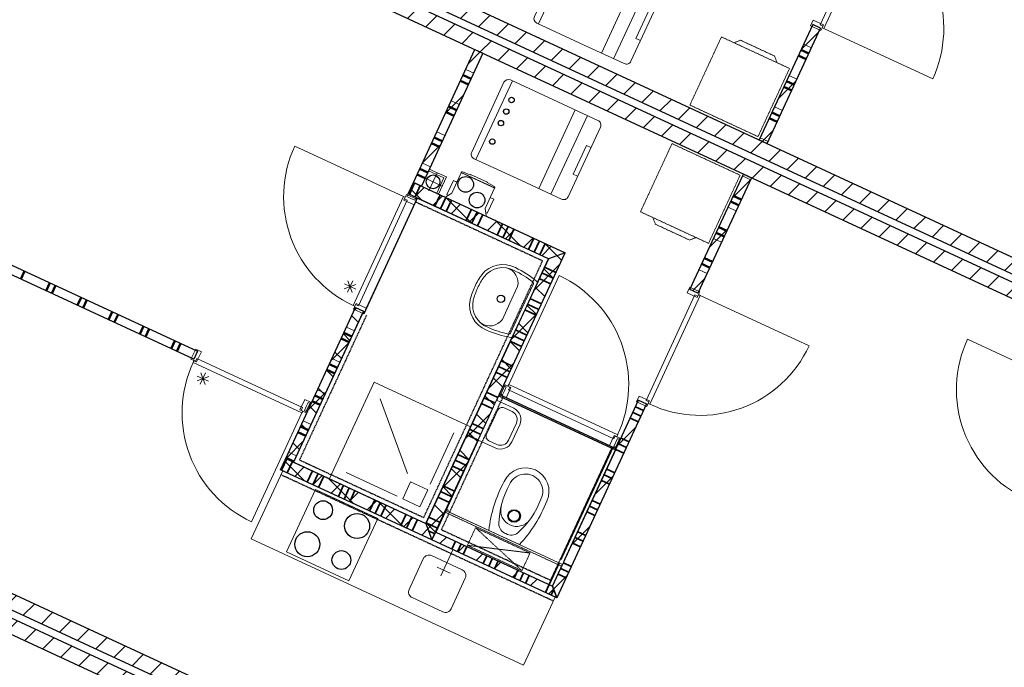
# Model space of a CAD drawing. Extents: x -1000932 to 2054797, y 285738 to 764020.
# Tile 67 of 256: x -338315 to -330443, y 564554 to 569729. Entities that reach past the tile are written whole.
import ezdxf

# ---------------------------------------------------------------- set-up
doc = ezdxf.new("R2010")
doc.units = 0
doc.header["$MEASUREMENT"] = 0
doc.set_wipeout_variables(frame=1)
doc.linetypes.add('DASHED', pattern=[0.75, 0.5, -0.25])
doc.layers.add('31.', color=7, linetype='CONTINUOUS')
doc.layers.add('HATCH_REACTORS', color=7, linetype='CONTINUOUS')
pattern_1 = [(45, (-31791.21, 918770.12), (106.06602, -106.066015), [])]
pattern_2 = [(135, (-31791.21, 918982.25), (106.066017, 106.06602), [])]

msp = doc.modelspace()

# ---------------------------------------------------------------- hatches: boundary and pattern name
at = {"layer": '31.', "linetype": 'Continuous'}
h = msp.add_hatch(dxfattribs=at)
h.set_pattern_fill('ARKEY_P_050A40_12', style=0, pattern_type=0)
h.set_pattern_definition(pattern_1)
h.paths.add_polyline_path([(-328292.776, 566732.061), (-328242.338, 566840.967), (-338178.057, 571443.529), (-338228.526, 571334.654)], flags=0)
h = msp.add_hatch(dxfattribs=at)
h.set_pattern_fill('ARKEY_P_050A40_12', style=0, pattern_type=0)
h.set_pattern_definition(pattern_1)
h.paths.add_polyline_path([(-328317.994, 566677.623), (-328368.432, 566568.748), (-338304.182, 571171.311), (-338253.744, 571280.217)], flags=0)
h = msp.add_hatch(dxfattribs=at)
h.set_pattern_fill('ARKEY_P_050A40_12', style=0, pattern_type=0)
h.set_pattern_definition(pattern_1)
h.paths.add_polyline_path([(-331911.432, 569661.998), (-331974.963, 569691.404), (-332402.651, 568768.154), (-332339.119, 568738.748)], flags=0)
h = msp.add_hatch(dxfattribs=at)
h.set_pattern_fill('ARKEY_P_050A40_12', style=0, pattern_type=0)
h.set_pattern_definition(pattern_1)
h.paths.add_polyline_path([(-334674.682, 569490.029), (-334611.151, 569460.592), (-335102.932, 568398.967), (-335166.463, 568428.404)], flags=0)
h = msp.add_hatch(dxfattribs=at)
h.set_pattern_fill('ARKEY_P_050A40_12', style=0, pattern_type=0)
h.set_pattern_definition(pattern_1)
h.paths.add_polyline_path([(-332892.901, 567543.279), (-332956.432, 567572.686), (-332528.744, 568495.936), (-332465.213, 568466.529)], flags=0)
h = msp.add_hatch(dxfattribs=at)
h.set_pattern_fill('ARKEY_P_050A40_17', style=0, pattern_type=0)
h.set_pattern_definition(pattern_2)
h.paths.add_polyline_path([(-333955.119, 567867.248), (-334087.901, 567818.561), (-335208.494, 568337.654), (-335166.463, 568428.404)], flags=0)
h = msp.add_hatch(dxfattribs=at)
h.set_pattern_fill('ARKEY_P_050A40_18', style=0, pattern_type=0)
h.set_pattern_definition(pattern_1)
h.paths.add_polyline_path([(-333955.119, 567867.248), (-334087.901, 567818.561), (-335208.494, 568337.654), (-335166.463, 568428.404)], flags=0)
h = msp.add_hatch(dxfattribs=at)
h.set_pattern_fill('ARKEY_P_050A40_17', style=0, pattern_type=0)
h.set_pattern_definition(pattern_2)
h.paths.add_polyline_path([(-333955.119, 567867.248), (-334087.901, 567818.561), (-335067.244, 565704.373), (-335018.557, 565571.592)], flags=0)
h = msp.add_hatch(dxfattribs=at)
h.set_pattern_fill('ARKEY_P_050A40_18', style=0, pattern_type=0)
h.set_pattern_definition(pattern_1)
h.paths.add_polyline_path([(-333955.119, 567867.248), (-334087.901, 567818.561), (-335067.244, 565704.373), (-335018.557, 565571.592)], flags=0)
h = msp.add_hatch(dxfattribs=at)
h.set_pattern_fill('ARKEY_P_050A40_17', style=0, pattern_type=0)
h.set_pattern_definition(pattern_2)
h.paths.add_polyline_path([(-335628.807, 567430.279), (-335565.307, 567400.873), (-336124.338, 566194.061), (-336187.838, 566223.467)], flags=0)
h = msp.add_hatch(dxfattribs=at)
h.set_pattern_fill('ARKEY_P_050A40_18', style=0, pattern_type=0)
h.set_pattern_definition(pattern_1)
h.paths.add_polyline_path([(-335628.807, 567430.279), (-335565.307, 567400.873), (-336124.338, 566194.061), (-336187.838, 566223.467)], flags=0)
h = msp.add_hatch(dxfattribs=at)
h.set_pattern_fill('ARKEY_P_050A40_12', style=0, pattern_type=0)
h.set_pattern_definition(pattern_1)
h.paths.add_polyline_path([(-334020.432, 565109.248), (-334054.526, 565202.186), (-333366.244, 566687.998), (-333302.713, 566658.592)], flags=0)
h = msp.add_hatch(dxfattribs=at)
h.set_pattern_fill('ARKEY_P_050A40_17', style=0, pattern_type=0)
h.set_pattern_definition(pattern_2)
h.paths.add_polyline_path([(-335067.244, 565704.373), (-335018.557, 565571.592), (-336229.869, 566132.748), (-336187.838, 566223.467)], flags=0)
h = msp.add_hatch(dxfattribs=at)
h.set_pattern_fill('ARKEY_P_050A40_18', style=0, pattern_type=0)
h.set_pattern_definition(pattern_1)
h.paths.add_polyline_path([(-335067.244, 565704.373), (-335018.557, 565571.592), (-336229.869, 566132.748), (-336187.838, 566223.467)], flags=0)
h = msp.add_hatch(dxfattribs=at)
h.set_pattern_fill('ARKEY_P_050A40_12', style=0, pattern_type=0)
h.set_pattern_definition(pattern_1)
h.paths.add_polyline_path([(-330730.682, 561469.311), (-330680.244, 561578.186), (-340615.963, 566180.779), (-340666.401, 566071.873)], flags=0)
h = msp.add_hatch(dxfattribs=at)
h.set_pattern_fill('ARKEY_P_050A40_12', style=0, pattern_type=0)
h.set_pattern_definition(pattern_1)
h.paths.add_polyline_path([(-330755.901, 561414.873), (-330806.338, 561305.998), (-340742.057, 565908.561), (-340691.619, 566017.436)], flags=0)
h = msp.add_hatch(dxfattribs=at)
h.set_pattern_fill('ARKEY_P_050A40_12', style=0, pattern_type=0)
h.set_pattern_definition(pattern_1)
h.paths.add_polyline_path([(-335018.557, 565571.592), (-334989.119, 565635.123), (-334054.526, 565202.186), (-334020.432, 565109.248)], flags=0)

# ---------------------------------------------------------------- linework, layer by layer
at = {"layer": '31.', "color": 7, "linetype": 'Continuous', "lineweight": 13}
for p, q in [((-331984.994, 569503.217), (-332048.526, 569532.623)), ((-332027.026, 569412.467), (-332090.557, 569441.904)), ((-334684.713, 569301.811), (-334748.244, 569331.248)), ((-332100.588, 569253.686), (-332164.088, 569283.092)), ((-334726.744, 569211.061), (-334790.276, 569240.498)), ((-332142.619, 569162.936), (-332206.151, 569192.373)), ((-334800.307, 569052.279), (-334863.838, 569081.717)), ((-332216.182, 569004.154), (-332279.682, 569033.592)), ((-334842.338, 568961.561), (-334905.869, 568990.967)), ((-332258.213, 568913.404), (-332321.744, 568942.842)), ((-334915.869, 568802.748), (-334979.401, 568832.186)), ((-334957.932, 568712.029), (-335021.432, 568741.436)), ((-332331.776, 568754.623), (-332395.276, 568784.061)), ((-335031.463, 568553.217), (-335094.994, 568582.654)), ((-335073.494, 568462.498), (-335137.026, 568491.936)), ((-332536.088, 568480.061), (-332472.588, 568450.623)), ((-332609.651, 568321.279), (-332546.119, 568291.842)), ((-332651.682, 568230.529), (-332588.182, 568201.123)), ((-332725.244, 568071.748), (-332661.713, 568042.311)), ((-332767.276, 567980.998), (-332703.776, 567951.592)), ((-332840.838, 567822.217), (-332777.307, 567792.779)), ((-332882.869, 567731.467), (-332819.338, 567702.061)), ((-335638.869, 567242.092), (-335702.369, 567271.498)), ((-335680.901, 567151.342), (-335744.401, 567180.748)), ((-335754.463, 566992.561), (-335817.963, 567021.967)), ((-335796.494, 566901.811), (-335859.994, 566931.248)), ((-335870.026, 566743.029), (-335933.526, 566772.436)), ((-335912.057, 566652.279), (-335975.557, 566681.717)), ((-335985.619, 566493.498), (-336049.119, 566522.904)), ((-336027.651, 566402.748), (-336091.151, 566432.186)), ((-336101.213, 566243.967), (-336164.713, 566273.373))]:
    msp.add_line(p, q, dxfattribs=at)
at = {"layer": '31.', "color": 7, "linetype": 'Continuous', "lineweight": 50}
for p, q in [((-332027.026, 569412.467), (-332090.557, 569441.904)), ((-332005.994, 569457.842), (-332069.526, 569487.248)), ((-334705.713, 569256.436), (-334769.244, 569285.873)), ((-334726.744, 569211.061), (-334790.276, 569240.498)), ((-332142.619, 569162.936), (-332206.151, 569192.373)), ((-332121.588, 569208.311), (-332185.119, 569237.748)), ((-334821.307, 569006.904), (-334884.838, 569036.342)), ((-334842.338, 568961.561), (-334905.869, 568990.967)), ((-332237.182, 568958.779), (-332300.713, 568988.217)), ((-332258.213, 568913.404), (-332321.744, 568942.842)), ((-334957.932, 568712.029), (-335021.432, 568741.436)), ((-334936.901, 568757.373), (-335000.432, 568786.811)), ((-335073.494, 568462.498), (-335137.026, 568491.936)), ((-335052.494, 568507.873), (-335116.026, 568537.279)), ((-332609.651, 568321.279), (-332546.119, 568291.842)), ((-332630.682, 568275.904), (-332567.151, 568246.467)), ((-332746.276, 568026.373), (-332682.744, 567996.967)), ((-332725.244, 568071.748), (-332661.713, 568042.311)), ((-332861.869, 567776.842), (-332798.338, 567747.436)), ((-332840.838, 567822.217), (-332777.307, 567792.779)), ((-338277.213, 567720.342), (-338306.651, 567656.811)), ((-338073.057, 567625.748), (-338102.494, 567562.248)), ((-338027.713, 567604.748), (-338057.119, 567541.217)), ((-337823.526, 567510.186), (-337852.963, 567446.654)), ((-337778.182, 567489.154), (-337807.588, 567425.654)), ((-337574.026, 567394.592), (-337603.432, 567331.061)), ((-337528.651, 567373.561), (-337558.057, 567310.061)), ((-337324.494, 567278.998), (-337353.901, 567215.467)), ((-337279.119, 567257.967), (-337308.526, 567194.467)), ((-335659.869, 567196.717), (-335723.369, 567226.123)), ((-337074.963, 567163.404), (-337104.369, 567099.873)), ((-337029.588, 567142.373), (-337059.026, 567078.873)), ((-335680.901, 567151.342), (-335744.401, 567180.748)), ((-335796.494, 566901.811), (-335859.994, 566931.248)), ((-335775.463, 566947.186), (-335838.963, 566976.592)), ((-335912.057, 566652.279), (-335975.557, 566681.717)), ((-335891.057, 566697.654), (-335954.557, 566727.061)), ((-336027.651, 566402.748), (-336091.151, 566432.186)), ((-336006.651, 566448.123), (-336070.151, 566477.529)), ((-336122.244, 566198.592), (-336185.744, 566228.029))]:
    msp.add_line(p, q, dxfattribs=at)
at = {"layer": '31.', "color": 7, "linetype": 'Continuous', "lineweight": 35}
for p, q in [((-335199.432, 568333.436), (-335157.369, 568424.217)), ((-335154.057, 568312.436), (-335111.994, 568403.186)), ((-334995.276, 568238.873), (-334953.213, 568329.623)), ((-334995.276, 568238.873), (-334953.213, 568329.623)), ((-334949.901, 568217.842), (-334907.838, 568308.623)), ((-334904.526, 568196.842), (-334862.494, 568287.592)), ((-334745.744, 568123.279), (-334703.682, 568214.029)), ((-334745.744, 568123.279), (-334703.682, 568214.029)), ((-334700.369, 568102.248), (-334658.307, 568193.029)), ((-334654.994, 568081.248), (-334612.963, 568171.998)), ((-334496.213, 568007.686), (-334454.182, 568098.436)), ((-334496.213, 568007.686), (-334454.182, 568098.436)), ((-334450.838, 567986.654), (-334408.807, 568077.404)), ((-334405.463, 567965.654), (-334363.432, 568056.404)), ((-334246.682, 567892.092), (-334204.651, 567982.842)), ((-334246.682, 567892.092), (-334204.651, 567982.842)), ((-334201.307, 567871.092), (-334159.276, 567961.811)), ((-334155.932, 567850.061), (-334113.901, 567940.811)), ((-334049.682, 567663.092), (-334140.463, 567705.123)), ((-334028.682, 567708.436), (-334119.432, 567750.498)), ((-334070.713, 567617.717), (-334161.463, 567659.748)), ((-334070.713, 567617.717), (-334161.463, 567659.748)), ((-334165.276, 567413.561), (-334256.026, 567455.592)), ((-334144.276, 567458.904), (-334235.026, 567500.967)), ((-334186.307, 567368.186), (-334277.057, 567410.217)), ((-334186.307, 567368.186), (-334277.057, 567410.217)), ((-334259.869, 567209.404), (-334350.588, 567251.436)), ((-334301.901, 567118.654), (-334392.651, 567160.686)), ((-334301.901, 567118.654), (-334392.651, 567160.686)), ((-334280.869, 567164.029), (-334371.619, 567206.061)), ((-334375.463, 566959.873), (-334466.182, 567001.904)), ((-334417.494, 566869.123), (-334508.213, 566911.154)), ((-334417.494, 566869.123), (-334508.213, 566911.154)), ((-334396.463, 566914.498), (-334487.213, 566956.529)), ((-334491.057, 566710.342), (-334581.776, 566752.373)), ((-334512.057, 566664.967), (-334602.807, 566706.998)), ((-334533.088, 566619.592), (-334623.807, 566661.623)), ((-334533.088, 566619.592), (-334623.807, 566661.623)), ((-333411.432, 566590.467), (-333347.901, 566561.029)), ((-333390.401, 566635.811), (-333326.901, 566606.404)), ((-333390.401, 566635.811), (-333326.901, 566606.404)), ((-333432.432, 566545.092), (-333368.932, 566515.654)), ((-334627.651, 566415.436), (-334718.401, 566457.467)), ((-334606.651, 566460.811), (-334697.369, 566502.842)), ((-334648.682, 566370.061), (-334739.401, 566412.123)), ((-334648.682, 566370.061), (-334739.401, 566412.123)), ((-333505.994, 566386.311), (-333442.494, 566356.873)), ((-333505.994, 566386.311), (-333442.494, 566356.873)), ((-333548.026, 566295.561), (-333484.526, 566266.123)), ((-333527.026, 566340.936), (-333463.494, 566311.498)), ((-336220.807, 566128.561), (-336178.807, 566219.279)), ((-336175.432, 566107.529), (-336133.432, 566198.248)), ((-334743.244, 566165.904), (-334833.963, 566207.936)), ((-334722.213, 566211.279), (-334812.963, 566253.311)), ((-336016.651, 566033.998), (-335974.651, 566124.686)), ((-336016.651, 566033.998), (-335974.651, 566124.686)), ((-334764.244, 566120.561), (-334854.994, 566162.592)), ((-334764.244, 566120.561), (-334854.994, 566162.592)), ((-333621.588, 566136.779), (-333558.057, 566107.342)), ((-333621.588, 566136.779), (-333558.057, 566107.342)), ((-335971.276, 566012.967), (-335929.276, 566103.686)), ((-335925.932, 565991.936), (-335883.901, 566082.654)), ((-333663.619, 566046.029), (-333600.088, 566016.592)), ((-333642.619, 566091.404), (-333579.088, 566061.967)), ((-335767.119, 565918.404), (-335725.119, 566009.092)), ((-335767.119, 565918.404), (-335725.119, 566009.092)), ((-335721.744, 565897.373), (-335679.744, 565988.092)), ((-335676.401, 565876.373), (-335634.369, 565967.061)), ((-334837.807, 565961.748), (-334928.557, 566003.779)), ((-335517.619, 565802.779), (-335475.588, 565893.498)), ((-335517.619, 565802.779), (-335475.588, 565893.498)), ((-334879.838, 565871.029), (-334970.588, 565913.061)), ((-334879.838, 565871.029), (-334970.588, 565913.061)), ((-334858.838, 565916.404), (-334949.557, 565958.404)), ((-333737.182, 565887.248), (-333673.682, 565857.811)), ((-333737.182, 565887.248), (-333673.682, 565857.811)), ((-335472.244, 565781.748), (-335430.213, 565872.498)), ((-335426.869, 565760.748), (-335384.838, 565851.467)), ((-333758.213, 565841.873), (-333694.682, 565812.467)), ((-335268.088, 565687.186), (-335226.057, 565777.936)), ((-335268.088, 565687.186), (-335226.057, 565777.936)), ((-335222.713, 565666.154), (-335180.682, 565756.904)), ((-335177.338, 565645.154), (-335135.307, 565735.904)), ((-334953.401, 565712.217), (-335044.151, 565754.248)), ((-333779.213, 565796.498), (-333715.713, 565767.092)), ((-334974.432, 565666.873), (-335065.151, 565708.904)), ((-334995.432, 565621.498), (-335045.307, 565644.592)), ((-334995.432, 565621.498), (-335045.307, 565644.592)), ((-333873.776, 565592.342), (-333810.276, 565562.936)), ((-333852.776, 565637.717), (-333789.244, 565608.279)), ((-333852.776, 565637.717), (-333789.244, 565608.279)), ((-334830.338, 565561.561), (-334859.776, 565498.029)), ((-334784.963, 565540.529), (-334814.401, 565477.029)), ((-334739.619, 565519.529), (-334769.026, 565455.998)), ((-334739.619, 565519.529), (-334769.026, 565455.998)), ((-333894.807, 565546.967), (-333831.276, 565517.561)), ((-334580.807, 565445.967), (-334610.244, 565382.467)), ((-334535.432, 565424.967), (-334564.869, 565361.436)), ((-334490.088, 565403.936), (-334519.494, 565340.404)), ((-334490.088, 565403.936), (-334519.494, 565340.404)), ((-334331.276, 565330.373), (-334360.713, 565266.873)), ((-333989.369, 565342.811), (-333925.869, 565313.404)), ((-333968.369, 565388.186), (-333904.838, 565358.779)), ((-333968.369, 565388.186), (-333904.838, 565358.779)), ((-334285.932, 565309.373), (-334315.338, 565245.842)), ((-334240.557, 565288.342), (-334269.963, 565224.842)), ((-334240.557, 565288.342), (-334269.963, 565224.842)), ((-334010.401, 565297.436), (-333946.869, 565268.029)), ((-334081.776, 565214.779), (-334111.182, 565151.279)), ((-334044.807, 565175.623), (-334065.807, 565130.248))]:
    msp.add_line(p, q, dxfattribs=at)
at = {"layer": '31.', "color": 253, "linetype": 'Continuous', "lineweight": 25}
for p, q in [((-334484.713, 566723.967), (-333550.119, 566291.029)), ((-334905.057, 565816.592), (-333970.463, 565383.654))]:
    msp.add_line(p, q, dxfattribs=at)
at = {"layer": '31.', "color": 253, "linetype": 'Continuous', "lineweight": 35}
msp.add_line((-333573.151, 566312.748), (-334081.744, 565214.811), dxfattribs=at)
at = {"layer": '31.', "color": 7, "linetype": 'Continuous', "lineweight": 25, "ltscale": 10}
for points in [[(-328242.338, 566840.967), (-338178.057, 571443.529)], [(-338228.526, 571334.654), (-328292.776, 566732.061)], [(-338253.744, 571280.217), (-328317.994, 566677.623)], [(-328368.432, 566568.748), (-338304.182, 571171.311)], [(-330680.244, 561578.186), (-340615.963, 566180.779)], [(-340666.401, 566071.873), (-330730.682, 561469.311)], [(-340691.619, 566017.436), (-330755.901, 561414.873)], [(-330806.338, 561305.998), (-340742.057, 565908.561)]]:
    msp.add_lwpolyline(points, dxfattribs=at)
at = {"layer": '31.', "color": 7, "linetype": 'Continuous', "lineweight": 18, "ltscale": 10}
for points in [[(-331524.588, 570532.779), (-331915.588, 569688.717), (-331892.901, 569678.186), (-331899.213, 569664.592), (-331885.619, 569658.279), (-331482.369, 570528.779), (-331495.588, 570535.904), (-331501.901, 570522.279), (-331524.588, 570532.779)], [(-334165.838, 569695.123), (-333874.119, 570324.842)], [(-333371.776, 570092.154), (-333663.494, 569462.436)], [(-333274.526, 570047.092), (-333566.244, 569417.373)], [(-333245.963, 569790.654), (-333282.276, 569807.467), (-333388.463, 569578.248), (-333352.151, 569561.436)], [(-331974.963, 569691.404), (-332402.651, 568768.154)], [(-332339.119, 568738.748), (-331911.432, 569661.998)], [(-331911.432, 569661.998), (-331974.963, 569691.404)], [(-335166.463, 568428.404), (-334674.682, 569490.029)], [(-334611.151, 569460.592), (-335102.932, 568398.967)], [(-334674.682, 569490.029), (-334611.151, 569460.592)], [(-334443.151, 569228.467), (-334701.244, 568671.342)], [(-334375.994, 569241.436), (-334667.682, 568611.717)], [(-334165.369, 568379.029), (-333873.651, 569008.748)], [(-334068.119, 568333.967), (-333776.401, 568963.686)], [(-333854.026, 568478.029), (-333890.338, 568494.842), (-333784.151, 568724.061), (-333747.838, 568707.248)], [(-332402.651, 568768.154), (-332339.119, 568738.748)], [(-334980.432, 568342.217), (-334923.713, 568464.717), (-335046.213, 568521.467)], [(-335043.619, 568360.467), (-334976.369, 568505.654)], [(-334966.838, 568335.904), (-334903.776, 568472.029), (-335039.901, 568535.061)], [(-332956.432, 567572.686), (-332528.744, 568495.936)], [(-332528.744, 568495.936), (-332465.213, 568466.529)], [(-335208.494, 568337.654), (-335166.463, 568428.404)], [(-335102.932, 568398.967), (-335166.463, 568428.404)], [(-335166.463, 568428.404), (-333955.119, 567867.248)], [(-335082.588, 568466.686), (-334937.401, 568399.436)], [(-332465.213, 568466.529), (-332892.901, 567543.279)], [(-335187.244, 568300.248), (-335218.994, 568314.967), (-335208.494, 568337.654), (-335144.963, 568308.217), (-335155.494, 568285.561), (-335187.244, 568300.248)], [(-334087.901, 567818.561), (-335208.494, 568337.654)], [(-339524.838, 568298.279), (-336893.463, 567079.342)], [(-335606.901, 567441.904), (-335215.901, 568285.967), (-335238.588, 568296.498), (-335232.276, 568310.092), (-335245.901, 568316.404), (-335649.151, 567445.904), (-335635.901, 567438.779), (-335629.588, 567452.404), (-335606.901, 567441.904)], [(-335161.119, 568249.592), (-335543.619, 567423.873)], [(-336922.901, 567015.811), (-339554.276, 568234.779)], [(-335018.557, 565571.592), (-333955.119, 567867.248)], [(-334087.901, 567818.561), (-335067.244, 565704.373)], [(-332892.901, 567543.279), (-332956.432, 567572.686)], [(-333306.994, 566685.061), (-332915.963, 567529.154), (-332893.276, 567518.654), (-332886.994, 567532.248), (-332873.369, 567525.967), (-333276.619, 566655.436), (-333290.588, 566660.967), (-333284.307, 566674.561), (-333306.994, 566685.061)], [(-336187.838, 566223.467), (-335628.807, 567430.279)], [(-335565.307, 567400.873), (-336124.338, 566194.061)], [(-335628.807, 567430.279), (-335565.307, 567400.873)], [(-336893.463, 567079.342), (-336922.901, 567015.811)], [(-336898.651, 567021.123), (-336054.588, 566630.123), (-336065.088, 566607.436), (-336051.494, 566601.123), (-336057.776, 566587.529), (-336928.307, 566990.779), (-336922.776, 567004.748), (-336909.182, 566998.436), (-336898.651, 567021.123)], [(-334709.963, 566475.623), (-335481.244, 566832.904), (-335838.526, 566061.654)], [(-334438.901, 566763.404), (-334424.182, 566795.186), (-334446.869, 566805.686), (-334476.307, 566742.154), (-334453.619, 566731.654), (-334438.901, 566763.404)], [(-333563.713, 566380.061), (-334407.807, 566771.061), (-334397.307, 566793.748), (-334410.901, 566800.061), (-334404.619, 566813.654), (-333534.088, 566410.404), (-333539.619, 566396.436), (-333553.213, 566402.748), (-333563.713, 566380.061)], [(-336023.494, 566637.748), (-336038.213, 566605.998), (-336015.526, 566595.498), (-335986.088, 566658.998), (-336008.776, 566669.529), (-336023.494, 566637.748)], [(-335213.369, 566102.686), (-335432.526, 566700.154)], [(-334054.526, 565202.186), (-333366.244, 566687.998)], [(-333366.244, 566687.998), (-333302.713, 566658.592)], [(-333302.713, 566658.592), (-334020.432, 565109.248)], [(-335031.901, 566018.623), (-334842.744, 566426.936)], [(-333526.994, 566340.998), (-333512.276, 566372.748), (-333534.963, 566383.248), (-333564.369, 566319.748), (-333541.713, 566309.248), (-333526.994, 566340.998)], [(-336229.869, 566132.748), (-336187.838, 566223.467)], [(-336187.838, 566223.467), (-335067.244, 565704.373)], [(-336124.338, 566194.061), (-336187.838, 566223.467)], [(-335018.557, 565571.592), (-336229.869, 566132.748)], [(-335297.432, 565921.217), (-335705.744, 566110.342)], [(-335682.151, 565245.311), (-335450.963, 565744.373), (-335949.119, 565975.123), (-336180.307, 565476.061), (-335682.151, 565245.311)], [(-335018.557, 565571.592), (-334989.119, 565635.123)], [(-334020.432, 565109.248), (-335018.557, 565571.592)], [(-334989.119, 565635.123), (-334054.526, 565202.186)]]:
    msp.add_lwpolyline(points, dxfattribs=at)
at = {"layer": '31.', "color": 7, "linetype": 'Continuous', "lineweight": 13, "ltscale": 10}
for points in [[(-331482.619, 570528.217, -0.41421358), (-331015.651, 569255.311), (-331885.619, 569658.279)], [(-335648.994, 567446.248, -0.41421358), (-336116.057, 568719.498), (-335245.901, 568316.404)], [(-333534.651, 566410.654, 0.41421358), (-334001.619, 567683.592), (-334404.619, 566813.654)], [(-333276.369, 566655.998, 0.41421358), (-332003.432, 567122.967), (-332873.369, 567525.967)], [(-330269.713, 565902.154, -0.41421358), (-330736.807, 567175.436), (-329866.619, 566772.342)], [(-336927.963, 566990.623, 0.41421358), (-336460.869, 565717.342), (-336057.776, 566587.529)]]:
    msp.add_lwpolyline(points, format="xyb", dxfattribs=at)
at = {"layer": '31.', "color": 7, "linetype": 'Continuous', "lineweight": 18, "ltscale": 10}
for points in [[(-333801.151, 569526.217), (-334179.901, 569701.654, -0.41421354), (-334199.369, 569754.748), (-333941.307, 570311.873, -0.41421358), (-333888.182, 570331.373), (-333509.463, 570155.936)], [(-333801.151, 569526.217), (-333481.213, 569377.998, 0.41421358), (-333428.119, 569397.467), (-333170.026, 569954.592, 0.41421358), (-333189.494, 570007.717), (-333509.463, 570155.936)], [(-334011.338, 569072.529), (-334390.057, 569247.967, 0.41421354), (-334443.151, 569228.467), (-334701.244, 568671.342, 0.41421358), (-334681.776, 568618.248), (-334303.026, 568442.811)], [(-334011.338, 569072.529), (-333691.369, 568924.311, -0.41421358), (-333671.901, 568871.217), (-333929.963, 568314.061, -0.41421358), (-333983.088, 568294.592), (-334303.026, 568442.811)]]:
    msp.add_lwpolyline(points, format="xyb", dxfattribs=at)
for points in [[(-331899.213, 569664.592), (-331888.713, 569687.279), (-331970.369, 569725.092), (-331991.401, 569679.748), (-331909.713, 569641.904)], [(-335232.276, 568310.092), (-335242.776, 568287.404), (-335161.119, 568249.592), (-335140.119, 568294.967), (-335221.776, 568332.779)], [(-332886.994, 567532.248), (-332897.494, 567509.592), (-332979.151, 567547.404), (-332958.151, 567592.779), (-332876.463, 567554.936)], [(-335635.776, 567439.029), (-335625.276, 567461.717), (-335543.619, 567423.873), (-335564.619, 567378.498), (-335646.307, 567416.342)], [(-336922.557, 567004.654), (-336899.869, 566994.154), (-336862.057, 567075.811), (-336907.401, 567096.811), (-336945.244, 567015.154)], [(-334410.901, 566800.061), (-334388.213, 566789.529), (-334426.057, 566707.873), (-334471.432, 566728.904), (-334433.588, 566810.561)], [(-336051.494, 566601.123), (-336074.151, 566611.654), (-336036.338, 566693.311), (-335990.963, 566672.279), (-336028.807, 566590.623)], [(-333290.494, 566661.186), (-333279.994, 566683.873), (-333361.651, 566721.686), (-333382.682, 566676.342), (-333300.994, 566638.498)], [(-333539.838, 566396.529), (-333562.526, 566407.029), (-333600.338, 566325.373), (-333554.963, 566304.373), (-333517.151, 566386.029)]]:
    msp.add_lwpolyline(points, close=True, dxfattribs=at)
at = {"layer": '31.', "color": 7, "linetype": 'DASHED', "lineweight": 18, "ltscale": 10}
for points in [[(-332956.807, 569046.904), (-332412.369, 568794.717), (-332160.182, 569339.123), (-332704.619, 569591.342)], [(-333099.713, 568738.404), (-332555.307, 568486.217), (-332807.494, 567941.779), (-333351.901, 568193.967)]]:
    msp.add_lwpolyline(points, close=True, dxfattribs=at)
for points in [[(-332604.807, 569545.092), (-332551.682, 569564.592), (-332279.494, 569438.467), (-332259.994, 569385.373)], [(-333252.088, 568147.748), (-333232.619, 568094.623), (-332960.401, 567968.529), (-332907.307, 567988.029)]]:
    msp.add_lwpolyline(points, dxfattribs=at)
at = {"layer": '31.', "color": 7, "linetype": 'Continuous', "lineweight": 13, "ltscale": 10}
for points in [[(-335626.307, 567613.279), (-335720.182, 567578.842)], [(-335718.619, 567617.092), (-335627.869, 567575.061)], [(-335652.244, 567641.436), (-335694.276, 567550.686)], [(-335690.463, 567642.998), (-335656.026, 567549.123)], [(-336870.588, 566815.279), (-336828.557, 566905.998)], [(-336832.369, 566813.686), (-336866.807, 566907.561)], [(-336802.651, 566877.842), (-336896.526, 566843.404)], [(-336804.213, 566839.623), (-336894.963, 566881.654)]]:
    msp.add_lwpolyline(points, dxfattribs=at)
at = {"layer": '31.', "color": 7, "linetype": 'Continuous'}
for centre, radius in [((-334382.276, 569087.529), 21.588), ((-334425.151, 568994.967), 21.588), ((-334468.026, 568902.404), 21.588), ((-334536.401, 568754.811), 21.588), ((-335009.994, 568433.061), 55.004), ((-335889.151, 565809.592), 75.011), ((-335616.932, 565683.498), 100.011), ((-336015.244, 565537.373), 100.011), ((-335743.026, 565411.279), 75.011)]:
    msp.add_circle(centre, radius, dxfattribs=at)
at = {"layer": 'HATCH_REACTORS', "ltscale": 10}
for points in [[(-328292.776, 566732.061), (-328242.338, 566840.967), (-338178.057, 571443.529), (-338228.526, 571334.654)], [(-328317.994, 566677.623), (-328368.432, 566568.748), (-338304.182, 571171.311), (-338253.744, 571280.217)], [(-331911.432, 569661.998), (-331974.963, 569691.404), (-332402.651, 568768.154), (-332339.119, 568738.748)], [(-331911.432, 569661.998), (-331974.963, 569691.404), (-332402.651, 568768.154), (-332339.119, 568738.748)], [(-331911.432, 569661.998), (-331974.963, 569691.404), (-332402.651, 568768.154), (-332339.119, 568738.748)], [(-334674.682, 569490.029), (-334611.151, 569460.592), (-335102.932, 568398.967), (-335166.463, 568428.404)], [(-334674.682, 569490.029), (-334611.151, 569460.592), (-335102.932, 568398.967), (-335166.463, 568428.404)], [(-334674.682, 569490.029), (-334611.151, 569460.592), (-335102.932, 568398.967), (-335166.463, 568428.404)], [(-332892.901, 567543.279), (-332956.432, 567572.686), (-332528.744, 568495.936), (-332465.213, 568466.529)], [(-332892.901, 567543.279), (-332956.432, 567572.686), (-332528.744, 568495.936), (-332465.213, 568466.529)], [(-332892.901, 567543.279), (-332956.432, 567572.686), (-332528.744, 568495.936), (-332465.213, 568466.529)], [(-333955.119, 567867.248), (-334087.901, 567818.561), (-335208.494, 568337.654), (-335166.463, 568428.404)], [(-333955.119, 567867.248), (-334087.901, 567818.561), (-335208.494, 568337.654), (-335166.463, 568428.404)], [(-333955.119, 567867.248), (-334087.901, 567818.561), (-335208.494, 568337.654), (-335166.463, 568428.404)], [(-333955.119, 567867.248), (-334087.901, 567818.561), (-335208.494, 568337.654), (-335166.463, 568428.404)], [(-339554.276, 568234.779), (-339524.838, 568298.279), (-336893.463, 567079.342), (-336922.901, 567015.811)], [(-333955.119, 567867.248), (-334087.901, 567818.561), (-335067.244, 565704.373), (-335018.557, 565571.592)], [(-333955.119, 567867.248), (-334087.901, 567818.561), (-335067.244, 565704.373), (-335018.557, 565571.592)], [(-333955.119, 567867.248), (-334087.901, 567818.561), (-335067.244, 565704.373), (-335018.557, 565571.592)], [(-333955.119, 567867.248), (-334087.901, 567818.561), (-335067.244, 565704.373), (-335018.557, 565571.592)], [(-335628.807, 567430.279), (-335565.307, 567400.873), (-336124.338, 566194.061), (-336187.838, 566223.467)], [(-335628.807, 567430.279), (-335565.307, 567400.873), (-336124.338, 566194.061), (-336187.838, 566223.467)], [(-335628.807, 567430.279), (-335565.307, 567400.873), (-336124.338, 566194.061), (-336187.838, 566223.467)], [(-335628.807, 567430.279), (-335565.307, 567400.873), (-336124.338, 566194.061), (-336187.838, 566223.467)], [(-334989.119, 565635.123), (-334054.526, 565202.186), (-333545.901, 566300.154), (-334480.494, 566733.092)], [(-334989.119, 565635.123), (-334054.526, 565202.186), (-333545.901, 566300.154), (-334480.494, 566733.092)], [(-334020.432, 565109.248), (-334054.526, 565202.186), (-333366.244, 566687.998), (-333302.713, 566658.592)], [(-334020.432, 565109.248), (-334054.526, 565202.186), (-333366.244, 566687.998), (-333302.713, 566658.592)], [(-334020.432, 565109.248), (-334054.526, 565202.186), (-333366.244, 566687.998), (-333302.713, 566658.592)], [(-335067.244, 565704.373), (-335018.557, 565571.592), (-336229.869, 566132.748), (-336187.838, 566223.467)], [(-335067.244, 565704.373), (-335018.557, 565571.592), (-336229.869, 566132.748), (-336187.838, 566223.467)], [(-335067.244, 565704.373), (-335018.557, 565571.592), (-336229.869, 566132.748), (-336187.838, 566223.467)], [(-335067.244, 565704.373), (-335018.557, 565571.592), (-336229.869, 566132.748), (-336187.838, 566223.467)], [(-330730.682, 561469.311), (-330680.244, 561578.186), (-340615.963, 566180.779), (-340666.401, 566071.873)], [(-330755.901, 561414.873), (-330806.338, 561305.998), (-340742.057, 565908.561), (-340691.619, 566017.436)], [(-335018.557, 565571.592), (-334989.119, 565635.123), (-334054.526, 565202.186), (-334020.432, 565109.248)], [(-335018.557, 565571.592), (-334989.119, 565635.123), (-334054.526, 565202.186), (-334020.432, 565109.248)], [(-335018.557, 565571.592), (-334989.119, 565635.123), (-334054.526, 565202.186), (-334020.432, 565109.248)]]:
    msp.add_lwpolyline(points, close=True, dxfattribs=at)

# ---------------------------------------------------------------- next in the draw order: wipeouts: each hides what was drawn before it
for points in [[(-334575.057, 566528.936), (-334648.619, 566370.154), (-334512.526, 566307.092), (-334508.026, 566305.154), (-334503.432, 566303.404), (-334498.744, 566301.904), (-334494.026, 566300.654), (-334489.213, 566299.592), (-334484.369, 566298.811), (-334479.494, 566298.248), (-334474.588, 566297.904), (-334469.682, 566297.842), (-334464.776, 566297.998), (-334459.901, 566298.404), (-334455.026, 566299.029), (-334450.213, 566299.904), (-334445.432, 566301.029), (-334440.713, 566302.373), (-334436.057, 566303.967), (-334431.494, 566305.748), (-334427.026, 566307.779), (-334422.651, 566310.029), (-334418.401, 566312.467), (-334414.276, 566315.123), (-334410.276, 566317.998), (-334406.432, 566321.029), (-334402.744, 566324.279), (-334399.213, 566327.686), (-334395.869, 566331.279), (-334392.682, 566335.029), (-334389.682, 566338.904), (-334386.901, 566342.936), (-334384.307, 566347.123), (-334381.932, 566351.404), (-334379.744, 566355.811), (-334348.213, 566423.842)], [(-333979.213, 565376.686), (-333966.588, 565403.904), (-334877.244, 565825.748), (-334889.838, 565798.529)]]:
    msp.add_wipeout(points).dxf.layer = '31.'

# ---------------------------------------------------------------- next in the draw order: linework, layer by layer
at = {"layer": '31.', "color": 7, "linetype": 'Continuous', "lineweight": 18, "ltscale": 10}
for points in [[(-334648.619, 566370.154), (-334512.526, 566307.092, 0.41421358), (-334379.744, 566355.811)], [(-334406.963, 566368.404, -0.41421358), (-334499.901, 566334.311)], [(-334776.526, 565332.748), (-335021.526, 565446.248, 0.41421361), (-335087.901, 565421.873), (-335201.369, 565176.904, 0.41421361), (-335177.026, 565110.498), (-334932.026, 564997.029, 0.41421361), (-334865.651, 565021.373), (-334752.182, 565266.373, 0.41421361), (-334776.526, 565332.748)]]:
    msp.add_lwpolyline(points, format="xyb", dxfattribs=at)
for points in [[(-334563.432, 566363.748), (-334499.901, 566334.311)], [(-334850.682, 565493.842), (-334947.338, 565285.154)], [(-334871.901, 565305.279), (-334976.244, 565353.623)]]:
    msp.add_lwpolyline(points, dxfattribs=at)

# ---------------------------------------------------------------- next in the draw order: wipeouts: each hides what was drawn before it
for points in [[(-334575.057, 566528.936), (-334501.526, 566687.717), (-334365.401, 566624.686), (-334360.994, 566622.498), (-334356.713, 566620.123), (-334352.557, 566617.529), (-334348.526, 566614.748), (-334344.619, 566611.748), (-334340.869, 566608.561), (-334337.307, 566605.217), (-334333.869, 566601.686), (-334330.651, 566597.998), (-334327.588, 566594.154), (-334324.744, 566590.154), (-334322.088, 566586.029), (-334319.619, 566581.779), (-334317.401, 566577.404), (-334315.369, 566572.936), (-334313.557, 566568.373), (-334311.994, 566563.717), (-334310.619, 566558.998), (-334309.526, 566554.217), (-334308.651, 566549.404), (-334307.994, 566544.529), (-334307.588, 566539.654), (-334307.432, 566534.748), (-334307.526, 566529.842), (-334307.838, 566524.936), (-334308.401, 566520.061), (-334309.213, 566515.217), (-334310.244, 566510.404), (-334311.526, 566505.686), (-334313.026, 566500.998), (-334314.744, 566496.404), (-334316.713, 566491.904), (-334348.213, 566423.842)], [(-334441.963, 565591.061), (-334319.463, 565534.311), (-334310.713, 565543.811), (-334302.088, 565553.404), (-334293.557, 565563.123), (-334285.151, 565572.936), (-334276.869, 565582.811), (-334268.682, 565592.811), (-334260.619, 565602.904), (-334252.682, 565613.123), (-334244.869, 565623.404), (-334237.182, 565633.748), (-334229.619, 565644.217), (-334222.151, 565654.779), (-334214.838, 565665.404), (-334207.619, 565676.123), (-334200.557, 565686.936), (-334193.619, 565697.842), (-334186.807, 565708.811), (-334180.119, 565719.842), (-334173.557, 565730.967), (-334167.119, 565742.186), (-334160.838, 565753.467), (-334154.651, 565764.811), (-334148.651, 565776.217), (-334142.744, 565787.717), (-334136.994, 565799.279), (-334131.369, 565810.904), (-334125.869, 565822.592), (-334120.526, 565834.373), (-334115.338, 565846.186), (-334110.244, 565858.061), (-334105.338, 565869.998), (-334100.526, 565881.998), (-334096.869, 565890.436), (-334093.619, 565899.061), (-334090.807, 565907.811), (-334088.432, 565916.686), (-334086.494, 565925.686), (-334084.994, 565934.779), (-334083.932, 565943.904), (-334083.338, 565953.092), (-334083.182, 565962.311), (-334083.463, 565971.498), (-334084.213, 565980.686), (-334085.432, 565989.811), (-334087.057, 565998.842), (-334089.151, 566007.811), (-334091.682, 566016.654), (-334094.651, 566025.373), (-334098.026, 566033.936), (-334101.807, 566042.311), (-334106.026, 566050.498), (-334110.619, 566058.467), (-334115.619, 566066.217), (-334120.963, 566073.686), (-334126.682, 566080.904), (-334132.744, 566087.842), (-334139.151, 566094.436), (-334145.869, 566100.748), (-334152.869, 566106.686), (-334160.182, 566112.279), (-334167.744, 566117.529), (-334175.557, 566122.404), (-334183.619, 566126.873), (-334191.869, 566130.936)]]:
    msp.add_wipeout(points).dxf.layer = '31.'

# ---------------------------------------------------------------- next in the draw order: linework, layer by layer
for points in [[(-334501.526, 566687.717), (-334648.619, 566370.154)], [(-334426.057, 566707.873), (-333600.338, 566325.373)], [(-334494.651, 566607.404), (-334582.901, 566416.842)], [(-334441.526, 566626.873), (-334378.026, 566597.467)], [(-334343.932, 566504.529), (-334406.963, 566368.404)], [(-334316.713, 566491.904), (-334379.744, 566355.811)]]:
    msp.add_lwpolyline(points, dxfattribs=at)
for points in [[(-334501.526, 566687.717), (-334365.401, 566624.686, -0.41421375), (-334316.713, 566491.904)], [(-334441.526, 566626.873, 0.41421358), (-334494.651, 566607.404)], [(-334378.026, 566597.467, -0.41421375), (-334343.932, 566504.529)], [(-334563.432, 566363.748, -0.41421361), (-334582.901, 566416.842)]]:
    msp.add_lwpolyline(points, format="xyb", dxfattribs=at)
at = {"layer": '31.', "color": 7, "linetype": 'DASHED', "lineweight": 18, "ltscale": 10}
msp.add_lwpolyline([(-334234.713, 565467.498), (-334735.401, 565528.592)], dxfattribs=at)

# ---------------------------------------------------------------- next in the draw order: wipeouts: each hides what was drawn before it
msp.add_wipeout([(-334441.963, 565591.061), (-334564.463, 565647.779), (-334562.869, 565660.623), (-334561.119, 565673.404), (-334559.244, 565686.186), (-334557.182, 565698.936), (-334554.994, 565711.654), (-334552.651, 565724.373), (-334550.151, 565737.029), (-334547.526, 565749.686), (-334544.744, 565762.311), (-334541.807, 565774.873), (-334538.713, 565787.404), (-334535.494, 565799.904), (-334532.119, 565812.373), (-334528.588, 565824.811), (-334524.932, 565837.186), (-334521.119, 565849.529), (-334517.151, 565861.842), (-334513.057, 565874.061), (-334508.807, 565886.279), (-334504.401, 565898.404), (-334499.869, 565910.498), (-334495.213, 565922.561), (-334490.401, 565934.529), (-334485.432, 565946.467), (-334480.338, 565958.342), (-334475.088, 565970.154), (-334469.713, 565981.873), (-334464.213, 565993.561), (-334458.557, 566005.186), (-334452.776, 566016.717), (-334446.869, 566028.217), (-334440.807, 566039.623), (-334436.744, 566047.873), (-334432.276, 566055.904), (-334427.401, 566063.717), (-334422.182, 566071.311), (-334416.557, 566078.592), (-334410.619, 566085.623), (-334404.307, 566092.342), (-334397.713, 566098.717), (-334390.776, 566104.779), (-334383.588, 566110.529), (-334376.088, 566115.873), (-334368.369, 566120.873), (-334360.401, 566125.467), (-334352.213, 566129.654), (-334343.807, 566133.467), (-334335.244, 566136.842), (-334326.526, 566139.811), (-334317.682, 566142.311), (-334308.713, 566144.404), (-334299.682, 566146.061), (-334290.557, 566147.248), (-334281.369, 566147.998), (-334272.182, 566148.311), (-334262.963, 566148.154), (-334253.776, 566147.561), (-334244.651, 566146.498), (-334235.557, 566144.998), (-334226.588, 566143.061), (-334217.682, 566140.654), (-334208.932, 566137.842), (-334200.307, 566134.592), (-334191.869, 566130.936)]).dxf.layer = '31.'

# ---------------------------------------------------------------- next in the draw order: linework, layer by layer
at = {"layer": '31.', "color": 7, "linetype": 'DASHED', "lineweight": 25, "ltscale": 10}
msp.add_lwpolyline([(-333577.651, 566314.873), (-334071.557, 565248.654), (-334942.651, 565652.154), (-334448.744, 566718.373)], dxfattribs=at)
at = {"layer": '31.', "color": 7, "linetype": 'Continuous', "lineweight": 18, "ltscale": 10}
for points in [[(-334034.057, 565115.561), (-334286.244, 564571.123), (-336463.932, 565579.904), (-336211.744, 566124.342)], [(-334909.244, 565807.529), (-333974.651, 565374.592)]]:
    msp.add_lwpolyline(points, dxfattribs=at)
for points in [[(-334319.463, 565534.311), (-334564.463, 565647.779, -0.09429178), (-334440.807, 566039.623, -0.99999885), (-334100.526, 565881.998, -0.09427324), (-334319.463, 565534.311)], [(-334427.682, 565621.904, -0.31080859), (-334484.338, 565699.404, -0.12355408), (-334398.057, 566013.623, -1.04162338), (-334147.994, 565897.779, -0.12353266), (-334331.901, 565628.779, -0.31080931), (-334427.682, 565621.904)], [(-334238.307, 565730.904, -0.8108893), (-334466.307, 565836.686)]]:
    msp.add_lwpolyline(points, format="xyb", dxfattribs=at)
at = {"layer": '31.', "color": 7, "linetype": 'DASHED', "lineweight": 18, "ltscale": 10}
for points in [[(-334915.557, 565793.904), (-333980.963, 565360.967)], [(-334670.244, 565669.248), (-334299.838, 565326.842)]]:
    msp.add_lwpolyline(points, dxfattribs=at)
msp.add_lwpolyline([(-334234.713, 565467.498), (-334299.838, 565326.842), (-334735.401, 565528.592), (-334670.244, 565669.248)], close=True, dxfattribs=at)
at = {"layer": '31.', "color": 7, "linetype": 'Continuous'}
for radius in [49.984, 44.992]:
    msp.add_circle((-334362.088, 565763.436), radius, dxfattribs=at)
at = {"layer": 'HATCH_REACTORS', "ltscale": 10}
msp.add_lwpolyline([(-336124.338, 566194.061), (-335067.244, 565704.373), (-334087.901, 567818.561), (-335135.901, 568304.029), (-335564.619, 567378.498), (-335573.713, 567382.717)], close=True, dxfattribs=at)
msp.add_lwpolyline([(-336124.338, 566194.061), (-335067.244, 565704.373), (-334087.901, 567818.561), (-335135.901, 568304.029), (-335564.619, 567378.498), (-335573.713, 567382.717)], close=True, dxfattribs=at)

# ---------------------------------------------------------------- next in the draw order: wipeouts: each hides what was drawn before it
for points in [[(-334277.026, 567410.248), (-334376.838, 567194.811), (-334377.244, 567193.967), (-334378.338, 567192.467), (-334379.682, 567191.154), (-334381.244, 567190.154), (-334382.963, 567189.436), (-334384.776, 567189.061), (-334386.651, 567189.029), (-334387.557, 567189.186), (-334438.151, 567197.623), (-334536.432, 567227.686), (-334583.182, 567248.967), (-334600.557, 567255.842), (-334632.494, 567275.467), (-334660.494, 567300.373), (-334683.713, 567329.748), (-334701.463, 567362.748), (-334713.182, 567398.311), (-334718.526, 567435.404), (-334717.307, 567472.842), (-334713.463, 567491.154), (-334706.776, 567517.998), (-334688.151, 567570.154), (-334676.276, 567595.186)], [(-335052.901, 565973.248), (-335115.963, 565837.154), (-335252.057, 565900.186), (-335188.994, 566036.311)]]:
    msp.add_wipeout(points).dxf.layer = '31.'

# ---------------------------------------------------------------- next in the draw order: linework, layer by layer
at = {"layer": '31.', "color": 7, "linetype": 'DASHED', "lineweight": 25, "ltscale": 10}
msp.add_lwpolyline([(-334048.744, 565083.779), (-336226.463, 566092.561)], dxfattribs=at)
at = {"layer": '31.', "color": 7, "linetype": 'Continuous', "lineweight": 18, "ltscale": 10}
msp.add_lwpolyline([(-335052.901, 565973.248), (-335115.963, 565837.154), (-335252.057, 565900.186), (-335188.994, 566036.311)], close=True, dxfattribs=at)

# ---------------------------------------------------------------- next in the draw order: wipeouts: each hides what was drawn before it
msp.add_wipeout([(-334277.026, 567410.248), (-334177.244, 567625.654), (-334176.869, 567626.498), (-334176.401, 567628.311), (-334176.307, 567630.154), (-334176.526, 567632.029), (-334177.119, 567633.779), (-334177.994, 567635.436), (-334179.182, 567636.873), (-334179.869, 567637.467), (-334219.057, 567670.592), (-334305.557, 567726.123), (-334351.994, 567748.029), (-334368.463, 567756.842), (-334404.119, 567768.498), (-334441.182, 567773.779), (-334478.619, 567772.498), (-334515.244, 567764.686), (-334549.963, 567750.623), (-334581.713, 567730.717), (-334609.463, 567705.592), (-334620.963, 567690.779), (-334637.119, 567668.342), (-334664.869, 567620.404), (-334676.276, 567595.186)]).dxf.layer = '31.'

# ---------------------------------------------------------------- next in the draw order: linework, layer by layer
at = {"layer": '31.', "color": 7, "linetype": 'DASHED', "lineweight": 25, "ltscale": 10}
msp.add_lwpolyline([(-335541.963, 567367.998), (-336077.869, 566211.092), (-335084.307, 565750.842), (-334134.369, 567801.498), (-335150.619, 568272.279)], dxfattribs=at)
at = {"layer": '31.', "color": 7, "linetype": 'Continuous', "lineweight": 18, "ltscale": 10}
for points in [[(-334277.026, 567410.248), (-334177.244, 567625.654, 0.33781127), (-334179.869, 567637.498, 0.06542521), (-334351.994, 567748.029, 0.36579263), (-334620.963, 567690.779, 0.04987602), (-334676.276, 567595.186)], [(-334299.713, 567420.748), (-334208.057, 567618.623, 0.34489255), (-334210.869, 567630.623, 0.05893265), (-334362.276, 567725.248, 0.36974787), (-334601.838, 567674.748, 0.04912197), (-334653.682, 567584.717)], [(-334394.994, 567464.873), (-334334.057, 567596.436, 0.4081376), (-334420.932, 567745.623)], [(-334277.026, 567410.248), (-334376.838, 567194.811, -0.33781127), (-334387.557, 567189.154, -0.06542521), (-334583.182, 567248.967, -0.36579263), (-334713.432, 567491.154, -0.04987602), (-334676.276, 567595.186)], [(-334299.713, 567420.748), (-334391.401, 567222.842, -0.34489255), (-334402.369, 567217.217, -0.05893265), (-334572.432, 567271.561, -0.36974787), (-334688.838, 567486.936, -0.04912197), (-334653.682, 567584.717)], [(-334394.994, 567464.873), (-334455.932, 567333.311, -0.4081376), (-334625.901, 567303.123)]]:
    msp.add_lwpolyline(points, format="xyb", dxfattribs=at)
at = {"layer": '31.', "color": 7, "linetype": 'Continuous'}
msp.add_circle((-334467.588, 567498.498), 29.991, dxfattribs=at)

# ---------------------------------------------------------------- next in the draw order: wipeouts: each hides what was drawn before it
msp.add_wipeout([(-334899.119, 568378.186), (-334818.901, 568551.279), (-334459.307, 568384.717), (-334539.494, 568211.592)]).dxf.layer = '31.'

# ---------------------------------------------------------------- next in the draw order: linework, layer by layer
at = {"layer": '31.', "color": 7, "linetype": 'Continuous', "lineweight": 18, "ltscale": 10}
for points in [[(-334540.119, 568393.686), (-334783.776, 568506.529, 0.41421361), (-334785.744, 568505.811), (-334860.713, 568344.029), (-334907.588, 568313.311, 0.14009817), (-334908.463, 568312.248), (-334909.776, 568309.467), (-334587.651, 568160.279), (-334586.369, 568163.029, 0.14009811), (-334586.151, 568164.404), (-334593.026, 568220.029), (-334518.088, 568381.811, 0.41421354), (-334518.807, 568383.811), (-334540.119, 568393.686)], [(-334712.932, 568490.529), (-334774.276, 568513.967, 0.3941869), (-334783.776, 568510.092), (-334784.494, 568508.529), (-334516.807, 568384.529), (-334516.088, 568386.123, 0.3941867), (-334519.276, 568395.842), (-334576.838, 568427.467)]]:
    msp.add_lwpolyline(points, format="xyb", dxfattribs=at)
for points in [[(-334782.682, 568507.686), (-334783.307, 568506.342)], [(-334577.869, 568425.217), (-334575.776, 568429.748), (-334711.901, 568492.779), (-334713.994, 568488.248)], [(-334888.244, 568325.967), (-334899.682, 568331.248), (-334847.557, 568443.779), (-334829.401, 568435.373), (-334829.213, 568435.811), (-334820.119, 568431.623)], [(-334518.619, 568385.373), (-334519.276, 568384.029)], [(-334588.994, 568187.342), (-334577.557, 568182.029), (-334525.432, 568294.561), (-334543.588, 568302.967), (-334543.369, 568303.404), (-334552.463, 568307.623)]]:
    msp.add_lwpolyline(points, dxfattribs=at)
at = {"layer": '31.', "color": 7, "linetype": 'Continuous'}
for centre in [(-334749.088, 568412.467), (-334658.119, 568287.686)]:
    msp.add_circle(centre, 62.483, dxfattribs=at)

doc.saveas('drawing.dxf')
